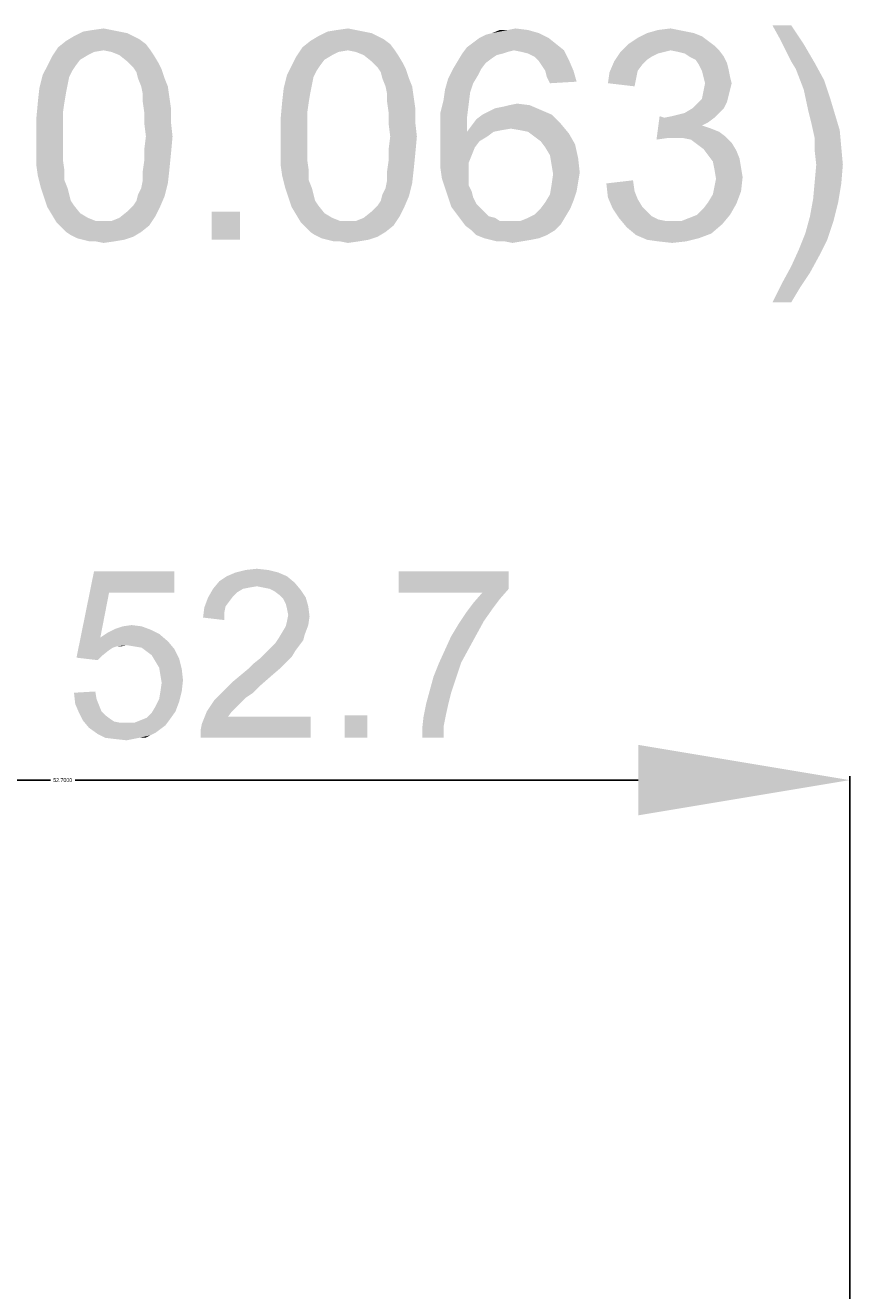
# Model space of a CAD drawing. Extents: x 0 to 1189, y 0 to 841.
# Tile 119 of 125: x 634 to 673, y 601 to 661. Entities that reach past the tile are written whole.
import ezdxf

# ---------------------------------------------------------------- set-up
doc = ezdxf.new("R2010")
doc.units = 0
doc.header["$LTSCALE"] = 65.395
doc.header["$MEASUREMENT"] = 0
doc.header["$PDMODE"] = 3
doc.header["$PDSIZE"] = 0.3125
doc.layers.get('0').update_dxf_attribs({"linetype": 'CONTINUOUS'})
doc.layers.get('Defpoints').update_dxf_attribs({"linetype": 'CONTINUOUS'})
doc.dimstyles.get("Standard").update_dxf_attribs({"dimtxt": 0.18, "dimasz": 0.18, "dimexe": 0.18, "dimexo": 0.0625, "dimgap": 0.09, "dimtad": 0, "dimtih": 1, "dimtoh": 1, "dimdec": 4, "dimzin": 0, "dimdsep": 46, "dimtxsty": 'Standard', "dimcen": 0.09, "dimadec": 0, "dimazin": 0, "dimtfac": 1, "dimtdec": 4, "dimtofl": 0, "dimtmove": 0, "dimatfit": 3, "dimfxl": 0, "dimtolj": 1, "dimtzin": 0, "dimarcsym": 0})

# ---------------------------------------------------------------- blocks, each defined once
blk = doc.blocks.new('*D12')
at = {"color": 0, "linetype": 'Continuous', "lineweight": -2}
for p, q in [((619.878, 517.266), (619.878, 625.541)), ((629.878, 625.361), (634.773, 625.361)), ((662.578, 625.361), (635.943, 625.361)), ((672.578, 456.28), (672.578, 625.541))]:
    blk.add_line(p, q, dxfattribs=at)
at = {"color": 0, "linetype": 'Continuous'}
for points in [[(629.878, 627.027), (629.878, 623.694), (619.878, 625.361)], [(662.578, 627.027), (662.578, 623.694), (672.578, 625.361)]]:
    blk.add_solid(points, dxfattribs=at)
at = {"layer": 'Defpoints', "color": 0, "linetype": 'Continuous'}
for p in [(672.578, 625.361), (619.878, 517.203), (672.578, 456.218)]:
    blk.add_point(p, dxfattribs=at)
at = {"color": 0, "linetype": 'Continuous', "insert": (635.358, 625.361), "char_height": 0.18, "attachment_point": 5}
blk.add_mtext('\\A1;52.7000', dxfattribs=at)

msp = doc.modelspace()

# ---------------------------------------------------------------- linework, layer by layer
at = {"linetype": 'Continuous'}
for points in [[(669.81133, 661.07187), (669.29281, 660.40521), (668.92244, 661.07187)], [(669.29281, 660.40521), (669.81133, 661.07187), (670.40392, 660.18298)], [(638.70022, 660.55335), (638.99651, 660.40521), (635.51503, 660.33113)], [(638.70022, 660.55335), (635.51503, 660.33113), (635.8854, 660.55335)], [(635.51503, 660.33113), (638.99651, 660.40521), (639.29281, 660.18298)], [(638.03355, 660.77558), (638.40392, 660.7015), (635.8854, 660.55335)], [(638.03355, 660.77558), (635.8854, 660.55335), (636.32985, 660.77558)], [(635.8854, 660.55335), (638.40392, 660.7015), (638.70022, 660.55335)], [(637.66318, 660.84965), (636.32985, 660.77558), (636.77429, 660.84965)], [(636.32985, 660.77558), (637.66318, 660.84965), (638.03355, 660.77558)], [(636.77429, 660.84965), (637.29281, 660.92373), (637.66318, 660.84965)], [(650.25577, 660.55335), (650.55207, 660.40521), (647.07059, 660.33113)], [(650.25577, 660.55335), (647.07059, 660.33113), (647.44096, 660.55335)], [(647.07059, 660.33113), (650.55207, 660.40521), (650.84837, 660.18298)], [(649.58911, 660.77558), (649.95948, 660.7015), (647.44096, 660.55335)], [(649.58911, 660.77558), (647.44096, 660.55335), (647.8854, 660.77558)], [(647.44096, 660.55335), (649.95948, 660.7015), (650.25577, 660.55335)], [(649.21874, 660.84965), (647.8854, 660.77558), (648.32985, 660.84965)], [(647.8854, 660.77558), (649.21874, 660.84965), (649.58911, 660.77558)], [(648.32985, 660.84965), (648.84837, 660.92373), (649.21874, 660.84965)], [(658.32985, 660.47928), (654.77429, 660.25706), (655.07059, 660.47928)], [(654.77429, 660.25706), (658.32985, 660.47928), (658.70022, 660.18298)], [(655.07059, 660.47928), (655.36689, 660.62743), (657.8854, 660.70151)], [(655.07059, 660.47928), (657.8854, 660.70151), (658.32985, 660.47928)], [(657.8854, 660.70151), (655.36689, 660.62743), (655.66318, 660.70151)], [(656.40392, 660.84965), (657.36689, 660.84965), (655.66318, 660.70151)], [(656.40392, 660.84965), (655.66318, 660.70151), (656.03355, 660.84965)], [(655.66318, 660.70151), (657.36689, 660.84965), (657.8854, 660.70151)], [(656.40392, 660.84965), (656.77429, 660.92373), (657.36689, 660.84965)], [(665.8854, 660.33113), (662.10763, 660.18298), (662.55207, 660.47928)], [(665.21874, 660.70151), (665.58911, 660.55335), (662.55207, 660.47928)], [(665.21874, 660.70151), (662.55207, 660.47928), (662.99651, 660.70151)], [(662.55207, 660.47928), (665.58911, 660.55335), (665.8854, 660.33113)], [(664.478, 660.84965), (664.84837, 660.77558), (662.99651, 660.70151)], [(664.478, 660.84965), (662.99651, 660.70151), (663.51503, 660.84965)], [(662.99651, 660.70151), (664.84837, 660.77558), (665.21874, 660.70151)], [(663.51503, 660.84965), (664.10763, 660.92373), (664.478, 660.84965)], [(670.40392, 660.18298), (669.58911, 659.81261), (669.29281, 660.40521)], [(637.29281, 659.88669), (634.84837, 659.59039), (635.14466, 660.03484)], [(637.29281, 659.88669), (636.84837, 659.81261), (634.84837, 659.59039)], [(636.84837, 659.81261), (636.55207, 659.66447), (634.84837, 659.59039)], [(639.29281, 660.18298), (635.14466, 660.03484), (635.51503, 660.33113)], [(637.29281, 659.88669), (635.14466, 660.03484), (639.29281, 660.18298)], [(637.29281, 659.88669), (639.29281, 660.18298), (639.51503, 659.88669)], [(639.51503, 659.88669), (637.66318, 659.81261), (637.29281, 659.88669)], [(638.03355, 659.66447), (637.66318, 659.81261), (639.51503, 659.88669)], [(638.03355, 659.66447), (639.51503, 659.88669), (639.66318, 659.66447)], [(648.84837, 659.88669), (646.40392, 659.59039), (646.70022, 660.03484)], [(648.84837, 659.88669), (648.40392, 659.81261), (646.40392, 659.59039)], [(648.40392, 659.81261), (648.10763, 659.66447), (646.40392, 659.59039)], [(650.84837, 660.18298), (646.70022, 660.03484), (647.07059, 660.33113)], [(648.84837, 659.88669), (646.70022, 660.03484), (650.84837, 660.18298)], [(648.84837, 659.88669), (650.84837, 660.18298), (651.07059, 659.88669)], [(651.07059, 659.88669), (649.21874, 659.81261), (648.84837, 659.88669)], [(649.58911, 659.66447), (649.21874, 659.81261), (651.07059, 659.88669)], [(649.58911, 659.66447), (651.07059, 659.88669), (651.21874, 659.66447)], [(656.70022, 659.88669), (654.25577, 659.73854), (654.478, 660.03484)], [(656.70022, 659.88669), (656.40392, 659.81261), (654.25577, 659.73854)], [(654.25577, 659.73854), (656.40392, 659.81261), (656.1817, 659.73854)], [(658.70022, 660.18298), (654.478, 660.03484), (654.77429, 660.25706)], [(656.70022, 659.88669), (654.478, 660.03484), (658.70022, 660.18298)], [(656.70022, 659.88669), (658.70022, 660.18298), (659.07059, 659.88669)], [(659.07059, 659.88669), (657.07059, 659.81261), (656.70022, 659.88669)], [(657.36689, 659.73854), (657.07059, 659.81261), (659.07059, 659.88669)], [(657.66318, 659.59039), (657.36689, 659.73854), (659.07059, 659.88669)], [(657.66318, 659.59039), (659.07059, 659.88669), (659.29281, 659.44224)], [(663.81133, 659.81261), (663.51503, 659.73854), (661.44096, 659.36817)], [(663.81133, 659.81261), (661.44096, 659.36817), (661.73726, 659.81261)], [(666.1817, 660.10891), (661.73726, 659.81261), (662.10763, 660.18298)], [(666.1817, 660.10891), (664.10763, 659.88669), (661.73726, 659.81261)], [(661.73726, 659.81261), (664.10763, 659.88669), (663.81133, 659.81261)], [(662.10763, 660.18298), (665.8854, 660.33113), (666.1817, 660.10891)], [(664.10763, 659.88669), (666.1817, 660.10891), (666.40392, 659.88669)], [(666.40392, 659.88669), (664.478, 659.81261), (664.10763, 659.88669)], [(664.77429, 659.73854), (664.478, 659.81261), (666.40392, 659.88669)], [(664.99651, 659.5904), (664.77429, 659.73854), (666.40392, 659.88669)], [(664.99651, 659.5904), (666.40392, 659.88669), (666.62614, 659.5904)], [(669.81133, 659.36817), (669.58911, 659.81261), (670.40392, 660.18298)], [(669.81133, 659.36817), (670.40392, 660.18298), (670.92244, 659.2941)], [(636.1817, 659.44224), (634.62614, 659.14595), (634.84837, 659.59039)], [(634.62614, 659.14595), (636.1817, 659.44224), (635.95948, 659.14595)], [(634.84837, 659.59039), (636.55207, 659.66447), (636.1817, 659.44224)], [(639.66318, 659.66447), (638.40392, 659.36817), (638.03355, 659.66447)], [(638.40392, 659.36817), (639.66318, 659.66447), (639.8854, 659.2941)], [(639.8854, 659.2941), (638.70022, 659.07187), (638.40392, 659.36817)], [(638.70022, 659.07187), (639.8854, 659.2941), (640.03355, 658.9978)], [(647.73726, 659.44224), (646.1817, 659.14595), (646.40392, 659.59039)], [(646.1817, 659.14595), (647.73726, 659.44224), (647.51503, 659.14595)], [(646.40392, 659.59039), (648.10763, 659.66447), (647.73726, 659.44224)], [(651.21874, 659.66447), (649.95948, 659.36817), (649.58911, 659.66447)], [(649.95948, 659.36817), (651.21874, 659.66447), (651.44096, 659.2941)], [(651.44096, 659.2941), (650.25577, 659.07187), (649.95948, 659.36817)], [(650.25577, 659.07187), (651.44096, 659.2941), (651.58911, 658.9978)], [(655.36689, 659.2941), (653.81133, 658.99779), (654.03355, 659.36817)], [(653.81133, 658.99779), (655.36689, 659.2941), (655.14466, 658.99779)], [(656.1817, 659.73854), (655.8854, 659.66447), (654.03355, 659.36817)], [(656.1817, 659.73854), (654.03355, 659.36817), (654.25577, 659.73854)], [(655.8854, 659.66447), (655.66318, 659.51632), (654.03355, 659.36817)], [(654.03355, 659.36817), (655.66318, 659.51632), (655.36689, 659.2941)], [(659.29281, 659.44224), (657.8854, 659.36817), (657.66318, 659.59039)], [(658.03355, 659.14595), (657.8854, 659.36817), (659.29281, 659.44224)], [(658.1817, 658.92372), (658.03355, 659.14595), (659.29281, 659.44224)], [(658.1817, 658.92372), (659.29281, 659.44224), (659.51503, 658.92372)], [(662.77429, 659.22002), (661.21874, 658.84965), (661.44096, 659.36817)], [(662.77429, 659.22002), (662.55207, 658.92372), (661.21874, 658.84965)], [(663.51503, 659.73854), (663.21874, 659.5904), (661.44096, 659.36817)], [(663.21874, 659.5904), (662.99651, 659.44224), (661.44096, 659.36817)], [(661.44096, 659.36817), (662.99651, 659.44224), (662.77429, 659.22002)], [(666.62614, 659.5904), (665.29281, 659.44224), (664.99651, 659.5904)], [(665.29281, 659.44224), (666.62614, 659.5904), (666.77429, 659.2941)], [(666.77429, 659.2941), (665.44096, 659.22002), (665.29281, 659.44224)], [(665.44096, 659.22002), (666.77429, 659.2941), (666.84837, 658.9978)], [(666.84837, 658.9978), (665.58911, 658.92372), (665.44096, 659.22002)], [(670.92244, 659.2941), (670.03355, 658.9978), (669.81133, 659.36817)], [(670.03355, 658.9978), (670.92244, 659.2941), (671.36689, 658.47928)], [(635.66318, 658.62743), (634.25577, 658.10891), (634.40392, 658.7015)], [(635.66318, 658.62743), (635.58911, 658.25706), (634.25577, 658.10891)], [(635.95948, 659.14595), (635.81133, 658.92373), (634.40392, 658.7015)], [(635.95948, 659.14595), (634.40392, 658.7015), (634.62614, 659.14595)], [(634.40392, 658.7015), (635.81133, 658.92373), (635.66318, 658.62743)], [(640.03355, 658.9978), (638.84837, 658.84965), (638.70022, 659.07187)], [(638.92244, 658.55336), (638.84837, 658.84965), (640.03355, 658.9978)], [(638.92244, 658.55336), (640.03355, 658.9978), (640.1817, 658.55336)], [(647.21874, 658.62743), (645.81133, 658.10891), (645.95948, 658.7015)], [(647.21874, 658.62743), (647.14466, 658.25706), (645.81133, 658.10891)], [(647.51503, 659.14595), (647.36689, 658.92373), (645.95948, 658.7015)], [(647.51503, 659.14595), (645.95948, 658.7015), (646.1817, 659.14595)], [(645.95948, 658.7015), (647.36689, 658.92373), (647.21874, 658.62743)], [(651.58911, 658.9978), (650.40392, 658.84965), (650.25577, 659.07187)], [(650.478, 658.55336), (650.40392, 658.84965), (651.58911, 658.9978)], [(650.478, 658.55336), (651.58911, 658.9978), (651.73726, 658.55336)], [(655.14466, 658.99779), (654.99651, 658.7015), (653.58911, 658.55335)], [(655.14466, 658.99779), (653.58911, 658.55335), (653.81133, 658.99779)], [(653.58911, 658.55335), (654.99651, 658.7015), (654.77429, 658.33113)], [(659.51503, 658.92372), (658.25577, 658.62743), (658.1817, 658.92372)], [(658.25577, 658.62743), (659.51503, 658.92372), (659.66318, 658.40521)], [(659.66318, 658.40521), (658.40392, 658.33113), (658.25577, 658.62743)], [(662.478, 658.55335), (661.14466, 658.33113), (661.21874, 658.84965)], [(661.21874, 658.84965), (662.55207, 658.92372), (662.478, 658.55335)], [(665.66318, 658.62743), (665.58911, 658.92372), (666.84837, 658.9978)], [(665.66318, 658.62743), (666.84837, 658.9978), (666.92244, 658.62743)], [(666.92244, 658.62743), (665.73726, 658.33113), (665.66318, 658.62743)], [(665.73726, 658.33113), (666.92244, 658.62743), (666.99651, 658.33113)], [(671.36689, 658.47928), (670.40392, 658.03484), (670.03355, 658.9978)], [(635.51503, 657.88669), (634.1817, 657.44225), (634.25577, 658.10891)], [(634.25577, 658.10891), (635.58911, 658.25706), (635.51503, 657.88669)], [(640.1817, 658.55336), (639.07059, 658.18298), (638.92244, 658.55336)], [(639.07059, 658.18298), (640.1817, 658.55336), (640.32985, 658.18298)], [(640.32985, 658.18298), (639.14466, 657.81261), (639.07059, 658.18298)], [(639.14466, 657.81261), (640.32985, 658.18298), (640.40392, 657.66447)], [(647.07059, 657.88669), (645.73726, 657.44225), (645.81133, 658.10891)], [(645.81133, 658.10891), (647.14466, 658.25706), (647.07059, 657.88669)], [(651.73726, 658.55336), (650.62614, 658.18298), (650.478, 658.55336)], [(650.62614, 658.18298), (651.73726, 658.55336), (651.8854, 658.18298)], [(651.8854, 658.18298), (650.70022, 657.81261), (650.62614, 658.18298)], [(650.70022, 657.81261), (651.8854, 658.18298), (651.95948, 657.66447)], [(654.62614, 657.88669), (653.36689, 657.51632), (653.44096, 658.03484)], [(654.77429, 658.33113), (653.44096, 658.03484), (653.58911, 658.55335)], [(653.44096, 658.03484), (654.77429, 658.33113), (654.62614, 657.88669)], [(661.14466, 658.33113), (662.478, 658.55335), (662.40392, 658.18298)], [(666.84837, 657.73854), (665.58911, 657.59039), (665.66318, 657.96076)], [(666.99651, 658.33113), (666.92244, 658.03484), (665.66318, 657.96076)], [(666.99651, 658.33113), (665.66318, 657.96076), (665.73726, 658.33113)], [(665.66318, 657.96076), (666.92244, 658.03484), (666.84837, 657.73854)], [(670.40392, 658.03484), (671.36689, 658.47928), (671.66318, 657.59039)], [(671.66318, 657.59039), (670.62614, 656.9978), (670.40392, 658.03484)], [(635.44096, 657.44225), (635.36689, 656.92373), (634.10763, 656.62743)], [(635.44096, 657.44225), (634.10763, 656.62743), (634.1817, 657.44225)], [(634.1817, 657.44225), (635.51503, 657.88669), (635.44096, 657.44225)], [(640.40392, 657.66447), (639.14466, 657.44225), (639.14466, 657.81261)], [(639.14466, 657.44225), (640.40392, 657.66447), (640.478, 657.14595)], [(640.478, 657.14595), (639.21874, 656.92373), (639.14466, 657.44225)], [(646.99651, 657.44225), (646.92244, 656.92373), (645.66318, 656.62743)], [(646.99651, 657.44225), (645.66318, 656.62743), (645.73726, 657.44225)], [(645.73726, 657.44225), (647.07059, 657.88669), (646.99651, 657.44225)], [(651.95948, 657.66447), (650.70022, 657.44225), (650.70022, 657.81261)], [(650.70022, 657.44225), (651.95948, 657.66447), (652.03355, 657.14595)], [(652.03355, 657.14595), (650.77429, 656.92373), (650.70022, 657.44225)], [(654.55207, 657.29409), (653.21874, 656.92373), (653.36689, 657.51632)], [(653.36689, 657.51632), (654.62614, 657.88669), (654.55207, 657.29409)], [(656.478, 657.29409), (656.84837, 657.36817), (657.44096, 657.29409)], [(665.14466, 657.14595), (665.36689, 657.36817), (666.77429, 657.44224)], [(665.14466, 657.14595), (666.77429, 657.44224), (666.62614, 657.14595)], [(666.77429, 657.44224), (665.36689, 657.36817), (665.58911, 657.59039)], [(665.58911, 657.59039), (666.84837, 657.73854), (666.77429, 657.44224)], [(670.62614, 656.9978), (671.66318, 657.59039), (671.8854, 656.84965)], [(634.10763, 656.62743), (635.36689, 656.92373), (635.36689, 656.40521)], [(639.21874, 656.92373), (640.478, 657.14595), (640.478, 656.47928)], [(640.478, 656.47928), (639.21874, 656.40521), (639.21874, 656.92373)], [(645.66318, 656.62743), (646.92244, 656.92373), (646.92244, 656.40521)], [(650.77429, 656.92373), (652.03355, 657.14595), (652.03355, 656.47928)], [(652.03355, 656.47928), (650.77429, 656.40521), (650.77429, 656.92373)], [(653.21874, 656.92373), (654.55207, 657.29409), (654.478, 656.7015)], [(654.478, 656.7015), (653.21874, 656.25706), (653.21874, 656.92373)], [(658.478, 656.84966), (654.92244, 656.62743), (655.21874, 656.84966)], [(654.92244, 656.62743), (658.478, 656.84966), (658.92244, 656.40521)], [(655.21874, 656.84966), (655.51503, 656.9978), (657.95948, 657.07187)], [(655.21874, 656.84966), (657.95948, 657.07187), (658.478, 656.84966)], [(657.95948, 657.07187), (655.51503, 656.9978), (655.81133, 657.14595)], [(655.81133, 657.14595), (656.1817, 657.22002), (657.44096, 657.29409)], [(655.81133, 657.14595), (657.44096, 657.29409), (657.95948, 657.07187)], [(657.44096, 657.29409), (656.1817, 657.22002), (656.478, 657.29409)], [(663.81133, 656.7015), (663.44096, 655.66446), (663.58911, 656.77557)], [(663.81133, 656.7015), (664.1817, 656.77557), (666.40392, 656.92373)], [(663.81133, 656.7015), (666.40392, 656.92373), (666.1817, 656.7015)], [(664.1817, 656.77557), (664.478, 656.84965), (666.40392, 656.92373)], [(666.40392, 656.92373), (664.478, 656.84965), (664.77429, 656.92373)], [(666.62614, 657.14595), (664.77429, 656.92373), (665.14466, 657.14595)], [(664.77429, 656.92373), (666.62614, 657.14595), (666.40392, 656.92373)], [(671.8854, 656.84965), (670.77429, 656.40521), (670.62614, 656.9978)], [(670.77429, 656.40521), (671.8854, 656.84965), (672.10763, 656.10891)], [(635.36689, 656.40521), (634.10763, 655.81262), (634.10763, 656.62743)], [(634.10763, 655.81262), (635.36689, 656.40521), (635.36689, 655.81262)], [(639.29281, 655.81262), (639.21874, 656.40521), (640.478, 656.47928)], [(639.29281, 655.81262), (640.478, 656.47928), (640.55207, 655.81262)], [(646.92244, 656.40521), (645.66318, 655.81262), (645.66318, 656.62743)], [(645.66318, 655.81262), (646.92244, 656.40521), (646.92244, 655.81262)], [(650.84837, 655.81262), (650.77429, 656.40521), (652.03355, 656.47928)], [(650.84837, 655.81262), (652.03355, 656.47928), (652.10763, 655.81262)], [(653.21874, 656.25706), (654.478, 656.7015), (654.478, 656.03484)], [(654.478, 656.03484), (653.21874, 655.59039), (653.21874, 656.25706)], [(656.55207, 656.18298), (654.478, 656.03484), (654.70022, 656.33113)], [(656.55207, 656.18298), (656.10763, 656.10891), (654.478, 656.03484)], [(658.92244, 656.40521), (654.70022, 656.33113), (654.92244, 656.62743)], [(656.55207, 656.18298), (654.70022, 656.33113), (658.92244, 656.40521)], [(656.99651, 656.10891), (656.55207, 656.18298), (658.92244, 656.40521)], [(657.36689, 656.03484), (656.99651, 656.10891), (658.92244, 656.40521)], [(657.36689, 656.03484), (658.92244, 656.40521), (659.29281, 655.96076)], [(666.1817, 656.7015), (665.8854, 656.47928), (663.44096, 655.66446)], [(663.81133, 656.7015), (666.1817, 656.7015), (663.44096, 655.66446)], [(665.8854, 656.47928), (665.58911, 656.33113), (663.44096, 655.66446)], [(665.58911, 656.33113), (666.03355, 656.18298), (663.44096, 655.66446)], [(666.03355, 656.18298), (663.95948, 655.73854), (663.44096, 655.66446)], [(666.03355, 656.18298), (666.40392, 656.03484), (663.95948, 655.73854)], [(672.10763, 656.10891), (670.92244, 655.73854), (670.77429, 656.40521)], [(635.36689, 655.81262), (635.36689, 655.22002), (634.10763, 655.14595)], [(635.36689, 655.81262), (634.10763, 655.14595), (634.10763, 655.81262)], [(640.55207, 655.81262), (639.21874, 655.22002), (639.29281, 655.81262)], [(639.21874, 655.22002), (640.55207, 655.81262), (640.478, 654.9978)], [(646.92244, 655.81262), (646.92244, 655.22002), (645.66318, 655.14595)], [(646.92244, 655.81262), (645.66318, 655.14595), (645.66318, 655.81262)], [(652.10763, 655.81262), (650.77429, 655.22002), (650.84837, 655.81262)], [(650.77429, 655.22002), (652.10763, 655.81262), (652.03355, 654.9978)], [(655.73726, 656.03484), (655.44096, 655.81262), (653.21874, 655.59039)], [(654.478, 656.03484), (655.73726, 656.03484), (653.21874, 655.59039)], [(653.21874, 655.59039), (655.44096, 655.81262), (655.07059, 655.59039)], [(655.07059, 655.59039), (654.84837, 655.2941), (653.21874, 654.92373)], [(655.07059, 655.59039), (653.21874, 654.92373), (653.21874, 655.59039)], [(654.478, 656.03484), (656.10763, 656.10891), (655.73726, 656.03484)], [(659.29281, 655.96076), (657.66318, 655.81262), (657.36689, 656.03484)], [(657.95948, 655.59039), (657.66318, 655.81262), (659.29281, 655.96076)], [(657.95948, 655.59039), (659.29281, 655.96076), (659.58911, 655.44224)], [(659.58911, 655.44224), (658.1817, 655.2941), (657.95948, 655.59039)], [(666.40392, 656.03484), (666.70022, 655.81261), (663.95948, 655.73854)], [(664.32985, 655.73854), (663.95948, 655.73854), (666.70022, 655.81261)], [(664.70022, 655.73854), (664.32985, 655.73854), (666.70022, 655.81261)], [(665.07059, 655.66446), (664.70022, 655.73854), (666.70022, 655.81261)], [(665.07059, 655.66446), (666.70022, 655.81261), (666.99651, 655.51632)], [(666.99651, 655.51632), (665.36689, 655.44224), (665.07059, 655.66446)], [(670.92244, 655.73854), (672.10763, 656.10891), (672.1817, 655.2941)], [(672.1817, 655.2941), (670.92244, 655.14595), (670.92244, 655.73854)], [(634.10763, 655.14595), (635.36689, 655.22002), (635.36689, 654.70151)], [(635.36689, 654.70151), (634.10763, 654.47928), (634.10763, 655.14595)], [(640.478, 654.9978), (639.21874, 654.70151), (639.21874, 655.22002)], [(639.21874, 654.70151), (640.478, 654.9978), (640.40392, 654.25706)], [(645.66318, 655.14595), (646.92244, 655.22002), (646.92244, 654.70151)], [(646.92244, 654.70151), (645.66318, 654.47928), (645.66318, 655.14595)], [(652.03355, 654.9978), (650.77429, 654.70151), (650.77429, 655.22002)], [(650.77429, 654.70151), (652.03355, 654.9978), (651.95948, 654.25706)], [(653.21874, 654.92373), (654.84837, 655.2941), (654.70022, 654.92373)], [(658.40392, 654.92373), (658.1817, 655.2941), (659.58911, 655.44224)], [(658.40392, 654.92373), (659.58911, 655.44224), (659.73726, 654.77558)], [(665.66318, 655.22002), (665.36689, 655.44224), (666.99651, 655.51632)], [(665.66318, 655.22002), (666.99651, 655.51632), (667.21874, 655.14595)], [(667.21874, 655.14595), (665.8854, 654.92373), (665.66318, 655.22002)], [(665.8854, 654.92373), (667.21874, 655.14595), (667.36689, 654.77558)], [(670.99651, 654.47928), (670.92244, 655.14595), (672.1817, 655.2941)], [(670.99651, 654.47928), (672.1817, 655.2941), (672.25577, 654.47928)], [(634.10763, 654.47928), (635.36689, 654.70151), (635.44096, 654.18299)], [(635.44096, 654.18299), (634.1817, 653.96076), (634.10763, 654.47928)], [(640.40392, 654.25706), (639.14466, 654.18299), (639.21874, 654.70151)], [(645.66318, 654.47928), (646.92244, 654.70151), (646.99651, 654.18299)], [(646.99651, 654.18299), (645.73726, 653.96076), (645.66318, 654.47928)], [(651.95948, 654.25706), (650.70022, 654.18299), (650.77429, 654.70151)], [(654.70022, 654.92373), (654.55207, 654.55335), (653.21874, 654.33113)], [(654.70022, 654.92373), (653.21874, 654.33113), (653.21874, 654.92373)], [(653.21874, 654.33113), (654.55207, 654.55335), (654.55207, 654.10891)], [(659.73726, 654.77558), (658.478, 654.47928), (658.40392, 654.92373)], [(658.478, 654.47928), (659.73726, 654.77558), (659.81133, 654.10891)], [(659.81133, 654.10891), (658.55207, 654.03484), (658.478, 654.47928)], [(667.36689, 654.77558), (666.10763, 654.62743), (665.8854, 654.92373)], [(666.10763, 654.62743), (667.36689, 654.77558), (667.44096, 654.33113)], [(667.44096, 654.33113), (666.1817, 654.25706), (666.10763, 654.62743)], [(672.25577, 654.47928), (670.92244, 653.66447), (670.99651, 654.47928)], [(670.92244, 653.66447), (672.25577, 654.47928), (672.1817, 653.59039)], [(634.1817, 653.96076), (635.44096, 654.18299), (635.44096, 653.73854)], [(635.44096, 653.73854), (634.32985, 653.36817), (634.1817, 653.96076)], [(639.14466, 653.73854), (639.14466, 654.18299), (640.40392, 654.25706)], [(639.14466, 653.73854), (640.40392, 654.25706), (640.32985, 653.59039)], [(645.73726, 653.96076), (646.99651, 654.18299), (646.99651, 653.73854)], [(646.99651, 653.73854), (645.8854, 653.36817), (645.73726, 653.96076)], [(650.70022, 653.73854), (650.70022, 654.18299), (651.95948, 654.25706)], [(650.70022, 653.73854), (651.95948, 654.25706), (651.8854, 653.59039)], [(654.55207, 654.10891), (653.29281, 653.81262), (653.21874, 654.33113)], [(653.29281, 653.81262), (654.55207, 654.10891), (654.55207, 653.81262)], [(654.55207, 653.81262), (653.44096, 653.36817), (653.29281, 653.81262)], [(654.55207, 653.81262), (654.55207, 653.51631), (653.44096, 653.36817)], [(659.73726, 653.66447), (658.478, 653.51631), (658.55207, 654.03484)], [(658.55207, 654.03484), (659.81133, 654.10891), (659.73726, 653.66447)], [(666.1817, 654.25706), (667.44096, 654.33113), (667.51503, 653.88669)], [(667.51503, 653.88669), (666.25577, 653.81261), (666.1817, 654.25706)], [(666.1817, 653.44224), (666.25577, 653.81261), (667.51503, 653.88669)], [(666.1817, 653.44224), (667.51503, 653.88669), (667.44096, 653.22002)], [(634.32985, 653.36817), (635.44096, 653.73854), (635.58911, 653.36817)], [(635.58911, 653.36817), (634.478, 652.92373), (634.32985, 653.36817)], [(635.58911, 653.36817), (635.66318, 653.07188), (634.478, 652.92373)], [(638.92244, 653.07188), (639.07059, 653.36817), (640.32985, 653.59039)], [(638.92244, 653.07188), (640.32985, 653.59039), (640.1817, 652.9978)], [(640.32985, 653.59039), (639.07059, 653.36817), (639.14466, 653.73854)], [(645.8854, 653.36817), (646.99651, 653.73854), (647.14466, 653.36817)], [(647.14466, 653.36817), (646.03355, 652.92373), (645.8854, 653.36817)], [(647.14466, 653.36817), (647.21874, 653.07188), (646.03355, 652.92373)], [(650.478, 653.07188), (650.62614, 653.36817), (651.8854, 653.59039)], [(650.478, 653.07188), (651.8854, 653.59039), (651.73726, 652.9978)], [(651.8854, 653.59039), (650.62614, 653.36817), (650.70022, 653.73854)], [(653.44096, 653.36817), (654.55207, 653.51631), (654.70022, 653.22002)], [(654.70022, 653.22002), (653.58911, 652.92372), (653.44096, 653.36817)], [(653.58911, 652.92372), (654.70022, 653.22002), (654.77429, 652.92372)], [(659.66318, 653.22002), (658.40392, 653.07187), (658.478, 653.51631)], [(658.40392, 653.07187), (659.66318, 653.22002), (659.51503, 652.77558)], [(658.478, 653.51631), (659.73726, 653.66447), (659.66318, 653.22002)], [(661.07059, 653.59039), (662.32985, 653.73854), (662.40392, 653.22002)], [(662.40392, 653.22002), (661.14466, 652.92373), (661.07059, 653.59039)], [(661.14466, 652.92373), (662.40392, 653.22002), (662.55207, 652.84965)], [(665.8854, 652.7015), (666.10763, 653.07187), (667.44096, 653.22002)], [(665.8854, 652.7015), (667.44096, 653.22002), (667.21874, 652.62743)], [(667.44096, 653.22002), (666.10763, 653.07187), (666.1817, 653.44224)], [(672.1817, 653.59039), (670.84837, 652.84965), (670.92244, 653.66447)], [(670.84837, 652.84965), (672.1817, 653.59039), (672.03355, 652.7015)], [(634.478, 652.92373), (635.66318, 653.07188), (635.73726, 652.77558)], [(635.73726, 652.77558), (634.62614, 652.47928), (634.478, 652.92373)], [(635.73726, 652.77558), (635.8854, 652.55336), (634.62614, 652.47928)], [(638.70022, 652.55336), (638.84837, 652.77558), (640.1817, 652.9978)], [(638.70022, 652.55336), (640.1817, 652.9978), (639.95948, 652.47928)], [(640.1817, 652.9978), (638.84837, 652.77558), (638.92244, 653.07188)], [(646.03355, 652.92373), (647.21874, 653.07188), (647.29281, 652.77558)], [(647.29281, 652.77558), (646.1817, 652.47928), (646.03355, 652.92373)], [(647.29281, 652.77558), (647.44096, 652.55336), (646.1817, 652.47928)], [(650.25577, 652.55336), (650.40392, 652.77558), (651.73726, 652.9978)], [(650.25577, 652.55336), (651.73726, 652.9978), (651.51503, 652.47928)], [(651.73726, 652.9978), (650.40392, 652.77558), (650.478, 653.07188)], [(654.77429, 652.92372), (653.73726, 652.47928), (653.58911, 652.92372)], [(654.77429, 652.92372), (654.92244, 652.62743), (653.73726, 652.47928)], [(653.73726, 652.47928), (654.92244, 652.62743), (655.14466, 652.4052)], [(657.95948, 652.4052), (658.1817, 652.7015), (659.51503, 652.77558)], [(657.95948, 652.4052), (659.51503, 652.77558), (659.36689, 652.4052)], [(659.51503, 652.77558), (658.1817, 652.7015), (658.40392, 653.07187)], [(662.55207, 652.84965), (661.36689, 652.4052), (661.14466, 652.92373)], [(662.55207, 652.84965), (662.77429, 652.47928), (661.36689, 652.4052)], [(665.36689, 652.10891), (665.66318, 652.4052), (667.21874, 652.62743)], [(665.36689, 652.10891), (667.21874, 652.62743), (666.92244, 652.10891)], [(667.21874, 652.62743), (665.66318, 652.4052), (665.8854, 652.7015)], [(672.03355, 652.7015), (670.70022, 652.03484), (670.84837, 652.84965)], [(670.70022, 652.03484), (672.03355, 652.7015), (671.81133, 651.81261)], [(634.62614, 652.47928), (635.8854, 652.55336), (636.1817, 652.18298)], [(636.1817, 652.18298), (634.84837, 652.10891), (634.62614, 652.47928)], [(634.84837, 652.10891), (636.1817, 652.18298), (636.55207, 651.96076)], [(636.55207, 651.96076), (635.07059, 651.73854), (634.84837, 652.10891)], [(637.66318, 651.81261), (638.03355, 651.96076), (639.73726, 652.03484)], [(637.66318, 651.81261), (639.73726, 652.03484), (639.44096, 651.59039)], [(639.73726, 652.03484), (638.03355, 651.96076), (638.40392, 652.25706)], [(639.95948, 652.47928), (638.40392, 652.25706), (638.70022, 652.55336)], [(638.40392, 652.25706), (639.95948, 652.47928), (639.73726, 652.03484)], [(643.73726, 652.25706), (642.40392, 650.92373), (642.40392, 652.25706)], [(642.40392, 650.92373), (643.73726, 652.25706), (643.73726, 650.92373)], [(646.1817, 652.47928), (647.44096, 652.55336), (647.73726, 652.18298)], [(647.73726, 652.18298), (646.40392, 652.10891), (646.1817, 652.47928)], [(646.40392, 652.10891), (647.73726, 652.18298), (648.10763, 651.96076)], [(648.10763, 651.96076), (646.62614, 651.73854), (646.40392, 652.10891)], [(649.21874, 651.81261), (649.58911, 651.96076), (651.29281, 652.03484)], [(649.21874, 651.81261), (651.29281, 652.03484), (650.99651, 651.59039)], [(651.29281, 652.03484), (649.58911, 651.96076), (649.95948, 652.25706)], [(651.51503, 652.47928), (649.95948, 652.25706), (650.25577, 652.55336)], [(649.95948, 652.25706), (651.51503, 652.47928), (651.29281, 652.03484)], [(655.14466, 652.4052), (653.95948, 652.18298), (653.73726, 652.47928)], [(655.14466, 652.4052), (655.29281, 652.25706), (653.95948, 652.18298)], [(653.95948, 652.18298), (655.29281, 652.25706), (655.51503, 652.03484)], [(655.51503, 652.03484), (654.1817, 651.88669), (653.95948, 652.18298)], [(655.51503, 652.03484), (655.81133, 651.96076), (654.1817, 651.88669)], [(656.99651, 651.81261), (657.36689, 651.96076), (659.14466, 652.03484)], [(656.99651, 651.81261), (659.14466, 652.03484), (658.92244, 651.66447)], [(659.14466, 652.03484), (657.36689, 651.96076), (657.66318, 652.10891)], [(659.36689, 652.4052), (657.66318, 652.10891), (657.95948, 652.4052)], [(657.66318, 652.10891), (659.36689, 652.4052), (659.14466, 652.03484)], [(661.36689, 652.4052), (662.77429, 652.47928), (662.99651, 652.25706)], [(662.99651, 652.25706), (661.66318, 651.96076), (661.36689, 652.4052)], [(662.99651, 652.25706), (663.21874, 652.03484), (661.66318, 651.96076)], [(661.66318, 651.96076), (663.21874, 652.03484), (663.51503, 651.88669)], [(664.62614, 651.81261), (664.99651, 651.96076), (666.92244, 652.10891)], [(664.62614, 651.81261), (666.92244, 652.10891), (666.55207, 651.66447)], [(666.92244, 652.10891), (664.99651, 651.96076), (665.36689, 652.10891)], [(671.81133, 651.81261), (670.478, 651.22002), (670.70022, 652.03484)], [(636.55207, 651.96076), (636.92244, 651.81261), (635.07059, 651.73854)], [(637.29281, 651.81261), (637.66318, 651.81261), (635.07059, 651.73854)], [(636.92244, 651.81261), (637.29281, 651.81261), (635.07059, 651.73854)], [(639.44096, 651.59039), (635.07059, 651.73854), (637.66318, 651.81261)], [(639.44096, 651.59039), (635.29281, 651.51632), (635.07059, 651.73854)], [(635.51503, 651.29409), (635.29281, 651.51632), (639.44096, 651.59039)], [(635.51503, 651.29409), (639.44096, 651.59039), (639.07059, 651.29409)], [(648.10763, 651.96076), (648.478, 651.81261), (646.62614, 651.73854)], [(648.84837, 651.81261), (649.21874, 651.81261), (646.62614, 651.73854)], [(648.478, 651.81261), (648.84837, 651.81261), (646.62614, 651.73854)], [(650.99651, 651.59039), (646.62614, 651.73854), (649.21874, 651.81261)], [(650.99651, 651.59039), (646.84837, 651.51632), (646.62614, 651.73854)], [(647.07059, 651.29409), (646.84837, 651.51632), (650.99651, 651.59039)], [(647.07059, 651.29409), (650.99651, 651.59039), (650.62614, 651.29409)], [(654.1817, 651.88669), (655.81133, 651.96076), (656.03355, 651.81261)], [(656.03355, 651.81261), (654.40392, 651.59039), (654.1817, 651.88669)], [(656.99651, 651.81261), (658.92244, 651.66447), (654.40392, 651.59039)], [(656.55207, 651.81261), (656.99651, 651.81261), (654.40392, 651.59039)], [(656.32985, 651.81261), (656.55207, 651.81261), (654.40392, 651.59039)], [(656.03355, 651.81261), (656.32985, 651.81261), (654.40392, 651.59039)], [(654.70022, 651.36817), (654.40392, 651.59039), (658.92244, 651.66447)], [(654.70022, 651.36817), (658.92244, 651.66447), (658.62614, 651.36817)], [(663.51503, 651.88669), (662.03355, 651.51632), (661.66318, 651.96076)], [(663.51503, 651.88669), (663.8854, 651.81261), (662.03355, 651.51632)], [(664.62614, 651.81261), (666.55207, 651.66447), (662.03355, 651.51632)], [(664.1817, 651.81261), (664.62614, 651.81261), (662.03355, 651.51632)], [(663.8854, 651.81261), (664.1817, 651.81261), (662.03355, 651.51632)], [(662.03355, 651.51632), (666.55207, 651.66447), (666.03355, 651.22002)], [(666.03355, 651.22002), (662.478, 651.14595), (662.03355, 651.51632)], [(670.478, 651.22002), (671.81133, 651.81261), (671.51503, 650.92373)], [(639.07059, 651.29409), (635.73726, 651.14595), (635.51503, 651.29409)], [(635.73726, 651.14595), (639.07059, 651.29409), (638.70022, 651.07187)], [(638.70022, 651.07187), (636.03355, 650.9978), (635.73726, 651.14595)], [(636.32985, 650.92373), (636.03355, 650.9978), (638.70022, 651.07187)], [(636.32985, 650.92373), (638.70022, 651.07187), (638.25577, 650.92373)], [(638.25577, 650.92373), (636.62614, 650.84965), (636.32985, 650.92373)], [(636.92244, 650.84965), (636.62614, 650.84965), (638.25577, 650.92373)], [(636.92244, 650.84965), (638.25577, 650.92373), (637.81133, 650.84965)], [(637.81133, 650.84965), (637.29281, 650.77558), (636.92244, 650.84965)], [(650.62614, 651.29409), (647.29281, 651.14595), (647.07059, 651.29409)], [(647.29281, 651.14595), (650.62614, 651.29409), (650.25577, 651.07187)], [(650.25577, 651.07187), (647.58911, 650.9978), (647.29281, 651.14595)], [(647.8854, 650.92373), (647.58911, 650.9978), (650.25577, 651.07187)], [(647.8854, 650.92373), (650.25577, 651.07187), (649.81133, 650.92373)], [(649.81133, 650.92373), (648.1817, 650.84965), (647.8854, 650.92373)], [(648.478, 650.84965), (648.1817, 650.84965), (649.81133, 650.92373)], [(648.478, 650.84965), (649.81133, 650.92373), (649.36689, 650.84965)], [(649.36689, 650.84965), (648.84837, 650.77558), (648.478, 650.84965)], [(658.62614, 651.36817), (654.92244, 651.14595), (654.70022, 651.36817)], [(654.92244, 651.14595), (658.62614, 651.36817), (658.25577, 651.14595)], [(658.25577, 651.14595), (655.29281, 650.9978), (654.92244, 651.14595)], [(655.29281, 650.9978), (658.25577, 651.14595), (657.8854, 650.9978)], [(657.8854, 650.9978), (655.58911, 650.92373), (655.29281, 650.9978)], [(655.58911, 650.92373), (657.8854, 650.9978), (657.51503, 650.92373)], [(657.51503, 650.92373), (655.8854, 650.84965), (655.58911, 650.92373)], [(656.25577, 650.84965), (655.8854, 650.84965), (657.51503, 650.92373)], [(656.25577, 650.84965), (657.51503, 650.92373), (657.07059, 650.84965)], [(657.07059, 650.84965), (656.62614, 650.77558), (656.25577, 650.84965)], [(662.478, 651.14595), (666.03355, 651.22002), (665.44096, 650.9978)], [(665.44096, 650.9978), (662.99651, 650.92373), (662.478, 651.14595)], [(663.51503, 650.84965), (662.99651, 650.92373), (665.44096, 650.9978)], [(663.51503, 650.84965), (665.44096, 650.9978), (664.84837, 650.84965)], [(664.84837, 650.84965), (664.1817, 650.77558), (663.51503, 650.84965)], [(671.51503, 650.92373), (670.1817, 650.47928), (670.478, 651.22002)], [(670.1817, 650.47928), (671.51503, 650.92373), (671.14466, 650.18298)], [(671.14466, 650.18298), (669.81133, 649.66447), (670.1817, 650.47928)], [(669.81133, 649.66447), (671.14466, 650.18298), (670.70022, 649.36817)], [(670.70022, 649.36817), (669.36689, 648.84965), (669.81133, 649.66447)], [(669.36689, 648.84965), (670.70022, 649.36817), (670.25577, 648.7015)], [(670.25577, 648.7015), (668.92244, 647.96076), (669.36689, 648.84965)], [(668.92244, 647.96076), (670.25577, 648.7015), (669.81133, 647.96076)], [(637.55053, 634.23486), (636.00979, 631.15338), (636.83942, 635.24227)], [(636.83942, 635.24227), (640.63201, 635.24227), (637.55053, 634.23486)], [(637.55053, 634.23486), (640.63201, 635.24227), (640.63201, 634.23486)], [(645.07645, 635.30154), (643.53571, 635.18302), (644.00979, 635.30154)], [(643.53571, 635.18302), (645.07645, 635.30154), (645.55053, 635.18302)], [(644.00979, 635.30154), (644.54312, 635.36079), (645.07645, 635.30154)], [(656.45423, 635.24227), (656.45423, 634.41264), (651.23942, 634.23486)], [(656.45423, 635.24227), (651.23942, 634.23486), (651.23942, 635.24227)], [(646.3209, 634.70894), (642.46905, 634.41264), (642.76534, 634.7682)], [(646.3209, 634.70894), (644.54312, 634.53116), (642.46905, 634.41264)], [(645.96534, 635.00524), (642.76534, 634.7682), (643.1209, 635.00524)], [(642.76534, 634.7682), (645.96534, 635.00524), (646.3209, 634.70894)], [(645.55053, 635.18302), (643.1209, 635.00524), (643.53571, 635.18302)], [(643.1209, 635.00524), (645.55053, 635.18302), (645.96534, 635.00524)], [(644.83942, 634.4719), (644.54312, 634.53116), (646.3209, 634.70894)], [(645.13571, 634.41264), (644.83942, 634.4719), (646.3209, 634.70894)], [(645.13571, 634.41264), (646.3209, 634.70894), (646.6172, 634.35338)], [(637.55053, 634.23486), (637.13571, 632.10153), (636.00979, 631.15338)], [(643.89127, 634.41264), (643.59497, 634.23487), (642.23201, 633.99783)], [(643.89127, 634.41264), (642.23201, 633.99783), (642.46905, 634.41264)], [(643.59497, 634.23487), (643.4172, 634.05709), (642.23201, 633.99783)], [(642.23201, 633.99783), (643.4172, 634.05709), (643.23942, 633.82005)], [(644.54312, 634.53116), (644.18757, 634.4719), (642.46905, 634.41264)], [(642.46905, 634.41264), (644.18757, 634.4719), (643.89127, 634.41264)], [(646.6172, 634.35338), (645.37275, 634.29412), (645.13571, 634.41264)], [(645.60979, 634.11635), (645.37275, 634.29412), (646.6172, 634.35338)], [(645.60979, 634.11635), (646.6172, 634.35338), (646.85423, 633.99783)], [(646.85423, 633.99783), (645.78757, 633.93857), (645.60979, 634.11635)], [(655.20979, 634.23486), (651.23942, 634.23486), (656.45423, 634.41264)], [(656.03942, 633.93857), (654.79497, 633.76079), (655.20979, 634.23486)], [(655.20979, 634.23486), (656.45423, 634.41264), (656.03942, 633.93857)], [(643.00238, 633.28672), (641.99497, 633.04968), (642.05423, 633.52375)], [(643.23942, 633.82005), (642.05423, 633.52375), (642.23201, 633.99783)], [(643.23942, 633.82005), (643.06164, 633.58302), (642.05423, 633.52375)], [(642.05423, 633.52375), (643.06164, 633.58302), (643.00238, 633.28672)], [(645.90608, 633.70153), (645.78757, 633.93857), (646.85423, 633.99783)], [(645.90608, 633.70153), (646.85423, 633.99783), (646.97275, 633.58302)], [(646.97275, 633.58302), (645.96534, 633.46449), (645.90608, 633.70153)], [(646.0246, 633.1682), (645.96534, 633.46449), (646.97275, 633.58302)], [(646.0246, 633.1682), (646.97275, 633.58302), (647.03201, 633.10894)], [(655.68386, 633.46449), (654.43942, 633.28672), (654.79497, 633.76079)], [(654.43942, 633.28672), (655.68386, 633.46449), (655.26905, 632.8719)], [(654.79497, 633.76079), (656.03942, 633.93857), (655.68386, 633.46449)], [(641.99497, 633.04968), (643.00238, 633.28672), (643.00238, 632.93116)], [(646.97275, 632.69412), (645.90608, 632.63487), (645.96534, 632.8719)], [(647.03201, 633.10894), (645.96534, 632.8719), (646.0246, 633.1682)], [(645.96534, 632.8719), (647.03201, 633.10894), (646.97275, 632.69412)], [(655.26905, 632.8719), (654.08386, 632.75338), (654.43942, 633.28672)], [(654.08386, 632.75338), (655.26905, 632.8719), (654.91349, 632.22005)], [(639.9209, 632.27931), (637.13571, 632.10153), (637.49127, 632.33857)], [(637.13571, 632.10153), (639.9209, 632.27931), (640.33571, 631.92375)], [(639.56534, 632.45709), (637.49127, 632.33857), (637.84683, 632.51635)], [(637.49127, 632.33857), (639.56534, 632.45709), (639.9209, 632.27931)], [(639.09127, 632.63486), (637.84683, 632.51635), (638.20238, 632.63486)], [(637.84683, 632.51635), (639.09127, 632.63486), (639.56534, 632.45709)], [(638.20238, 632.63486), (638.6172, 632.69412), (639.09127, 632.63486)], [(646.79497, 632.22005), (645.55053, 632.04227), (645.72831, 632.33857)], [(645.55053, 632.04227), (646.79497, 632.22005), (646.73571, 631.98301)], [(645.72831, 632.33857), (645.90608, 632.63487), (646.97275, 632.69412)], [(645.72831, 632.33857), (646.97275, 632.69412), (646.79497, 632.22005)], [(654.91349, 632.22005), (653.72831, 632.16079), (654.08386, 632.75338)], [(653.72831, 632.16079), (654.91349, 632.22005), (654.55794, 631.5682)], [(637.13571, 632.10153), (637.90608, 631.68672), (636.00979, 631.15338)], [(637.90608, 631.68672), (637.72831, 631.62746), (636.00979, 631.15338)], [(637.72831, 631.62746), (637.55053, 631.50894), (636.00979, 631.15338)], [(637.13571, 632.10153), (640.33571, 631.92375), (638.38016, 631.74598)], [(637.13571, 632.10153), (638.38016, 631.74598), (637.90608, 631.68672)], [(637.90608, 631.68672), (638.38016, 631.74598), (638.14312, 631.68672)], [(638.73571, 631.68672), (638.38016, 631.74598), (640.33571, 631.92375)], [(639.09127, 631.62746), (638.73571, 631.68672), (640.33571, 631.92375)], [(639.09127, 631.62746), (640.33571, 631.92375), (640.63201, 631.5682)], [(640.63201, 631.5682), (639.32831, 631.44968), (639.09127, 631.62746)], [(645.07645, 631.50894), (645.25423, 631.68672), (646.55794, 631.74598)], [(645.07645, 631.50894), (646.55794, 631.74598), (646.38016, 631.50894)], [(646.55794, 631.74598), (645.25423, 631.68672), (645.43201, 631.86449)], [(646.73571, 631.98301), (645.43201, 631.86449), (645.55053, 632.04227)], [(645.43201, 631.86449), (646.73571, 631.98301), (646.55794, 631.74598)], [(654.55794, 631.5682), (653.43201, 631.50894), (653.72831, 632.16079)], [(637.55053, 631.50894), (637.25423, 631.2719), (636.00979, 631.15338)], [(636.00979, 631.15338), (637.25423, 631.2719), (637.0172, 631.03487)], [(639.56534, 631.2719), (639.32831, 631.44968), (640.63201, 631.5682)], [(639.56534, 631.2719), (640.63201, 631.5682), (640.86905, 631.09412)], [(640.86905, 631.09412), (639.74312, 630.97561), (639.56534, 631.2719)], [(639.9209, 630.67931), (639.74312, 630.97561), (640.86905, 631.09412)], [(639.9209, 630.67931), (640.86905, 631.09412), (640.98757, 630.62005)], [(645.96534, 630.97561), (644.36534, 630.85709), (644.66164, 631.09412)], [(646.20238, 631.21264), (644.66164, 631.09412), (644.89868, 631.33116)], [(644.66164, 631.09412), (646.20238, 631.21264), (645.96534, 630.97561)], [(646.38016, 631.50894), (644.89868, 631.33116), (645.07645, 631.50894)], [(644.89868, 631.33116), (646.38016, 631.50894), (646.20238, 631.21264)], [(654.20238, 630.91635), (653.13571, 630.85709), (653.43201, 631.50894)], [(653.43201, 631.50894), (654.55794, 631.5682), (654.20238, 630.91635)], [(640.98757, 630.62005), (639.98016, 630.32375), (639.9209, 630.67931)], [(639.98016, 630.32375), (640.98757, 630.62005), (641.04683, 630.08672)], [(645.60979, 630.62005), (643.77275, 630.32375), (644.12831, 630.62005)], [(643.77275, 630.32375), (645.60979, 630.62005), (645.19497, 630.26449)], [(644.12831, 630.62005), (644.36534, 630.85709), (645.96534, 630.97561)], [(644.12831, 630.62005), (645.96534, 630.97561), (645.60979, 630.62005)], [(652.89868, 630.26449), (653.13571, 630.85709), (654.20238, 630.91635)], [(652.89868, 630.26449), (654.20238, 630.91635), (653.96534, 630.20524)], [(641.04683, 630.08672), (640.03942, 629.9682), (639.98016, 630.32375)], [(639.98016, 629.55338), (640.03942, 629.9682), (641.04683, 630.08672)], [(639.98016, 629.55338), (641.04683, 630.08672), (640.98757, 629.55338)], [(644.7209, 629.84968), (643.06164, 629.6719), (643.4172, 630.02746)], [(643.06164, 629.6719), (644.7209, 629.84968), (644.36534, 629.49412)], [(645.19497, 630.26449), (643.4172, 630.02746), (643.77275, 630.32375)], [(643.4172, 630.02746), (645.19497, 630.26449), (644.7209, 629.84968)], [(653.96534, 630.20524), (652.7209, 629.61264), (652.89868, 630.26449)], [(652.7209, 629.61264), (653.96534, 630.20524), (653.72831, 629.49412)], [(635.89127, 629.49412), (636.89868, 629.55338), (636.95794, 629.19783)], [(636.95794, 629.19783), (635.95053, 628.96079), (635.89127, 629.49412)], [(640.98757, 629.55338), (639.9209, 629.19783), (639.98016, 629.55338)], [(639.9209, 629.19783), (640.98757, 629.55338), (640.86905, 629.07931)], [(644.00979, 629.25709), (642.52831, 629.13857), (642.76534, 629.37561)], [(642.52831, 629.13857), (644.00979, 629.25709), (643.77275, 629.02005)], [(644.36534, 629.49412), (642.76534, 629.37561), (643.06164, 629.6719)], [(642.76534, 629.37561), (644.36534, 629.49412), (644.00979, 629.25709)], [(653.72831, 629.49412), (652.54312, 628.96079), (652.7209, 629.61264)], [(653.72831, 629.49412), (653.60979, 629.02005), (652.54312, 628.96079)], [(635.95053, 628.96079), (636.95794, 629.19783), (637.07645, 628.90153)], [(637.07645, 628.90153), (636.12831, 628.54598), (635.95053, 628.96079)], [(637.07645, 628.90153), (637.19497, 628.60524), (636.12831, 628.54598)], [(640.69127, 628.60524), (639.56534, 628.54598), (639.74312, 628.84227)], [(640.86905, 629.07931), (639.74312, 628.84227), (639.9209, 629.19783)], [(639.74312, 628.84227), (640.86905, 629.07931), (640.69127, 628.60524)], [(643.77275, 629.02005), (642.17275, 628.60524), (642.52831, 629.13857)], [(643.77275, 629.02005), (643.59497, 628.84227), (642.17275, 628.60524)], [(642.17275, 628.60524), (643.59497, 628.84227), (643.35794, 628.60524)], [(653.49127, 628.48672), (652.4246, 628.3682), (652.54312, 628.96079)], [(652.54312, 628.96079), (653.60979, 629.02005), (653.49127, 628.48672)], [(636.12831, 628.54598), (637.19497, 628.60524), (637.37275, 628.42746)], [(637.37275, 628.42746), (636.30608, 628.19042), (636.12831, 628.54598)], [(637.37275, 628.42746), (637.60979, 628.24968), (636.30608, 628.19042)], [(636.30608, 628.19042), (637.60979, 628.24968), (637.78757, 628.13116)], [(637.78757, 628.13116), (636.60238, 627.83487), (636.30608, 628.19042)], [(637.78757, 628.13116), (638.08386, 628.0719), (636.60238, 627.83487)], [(638.73571, 628.0719), (640.2172, 627.95338), (636.60238, 627.83487)], [(638.38016, 628.0719), (638.73571, 628.0719), (636.60238, 627.83487)], [(638.08386, 628.0719), (638.38016, 628.0719), (636.60238, 627.83487)], [(640.39497, 628.19042), (638.73571, 628.0719), (639.03201, 628.19042)], [(638.73571, 628.0719), (640.39497, 628.19042), (640.2172, 627.95338)], [(639.03201, 628.19042), (639.32831, 628.30894), (640.69127, 628.60524)], [(639.03201, 628.19042), (640.69127, 628.60524), (640.39497, 628.19042)], [(639.32831, 628.30894), (639.56534, 628.54598), (640.69127, 628.60524)], [(641.87645, 627.71635), (641.93571, 628.01264), (647.09127, 628.3682)], [(641.87645, 627.36079), (641.87645, 627.71635), (647.09127, 628.3682)], [(641.87645, 627.36079), (647.09127, 628.3682), (647.09127, 627.36079)], [(643.35794, 628.60524), (643.18016, 628.3682), (641.93571, 628.01264)], [(643.35794, 628.60524), (641.93571, 628.01264), (642.17275, 628.60524)], [(643.18016, 628.3682), (647.09127, 628.3682), (641.93571, 628.01264)], [(649.75794, 628.42746), (648.69127, 627.36079), (648.69127, 628.42746)], [(648.69127, 627.36079), (649.75794, 628.42746), (649.75794, 627.36079)], [(653.37275, 627.89412), (652.36534, 627.83487), (652.4246, 628.3682)], [(652.4246, 628.3682), (653.49127, 628.48672), (653.37275, 627.89412)], [(636.60238, 627.83487), (640.2172, 627.95338), (639.98016, 627.77561)], [(639.98016, 627.77561), (637.0172, 627.53857), (636.60238, 627.83487)], [(639.98016, 627.77561), (639.74312, 627.59783), (637.0172, 627.53857)], [(637.0172, 627.53857), (639.74312, 627.59783), (639.50608, 627.47931)], [(639.50608, 627.47931), (637.37275, 627.36079), (637.0172, 627.53857)], [(638.97275, 627.36079), (637.37275, 627.36079), (639.50608, 627.47931)], [(638.97275, 627.36079), (639.50608, 627.47931), (639.26905, 627.36079)], [(652.36534, 627.36079), (652.36534, 627.83487), (653.37275, 627.89412)], [(652.36534, 627.36079), (653.37275, 627.89412), (653.37275, 627.36079)], [(638.97275, 627.36079), (637.84683, 627.30154), (637.37275, 627.36079)], [(637.84683, 627.30154), (638.97275, 627.36079), (638.67645, 627.30154)], [(638.67645, 627.30154), (638.38016, 627.24227), (637.84683, 627.30154)]]:
    msp.add_solid(points, dxfattribs=at)

# ---------------------------------------------------------------- dimensions: what is measured, and where the dimension line sits
dim = msp.add_linear_dim(base=(672.57782, 625.36079), p1=(619.87782, 517.20336), p2=(672.57782, 456.21782), dimstyle='Standard', override={"dimasz": 10}, dxfattribs=at)
dim.commit()
dim.dimension.update_dxf_attribs({"geometry": '*D12', "text_midpoint": (635.35794, 625.36079), "dimtype": 160})

doc.saveas('drawing.dxf')
